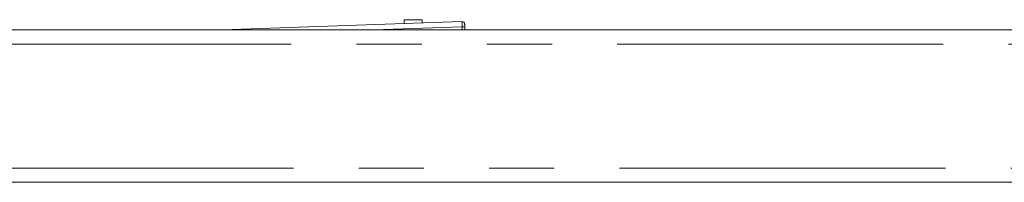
# Model space of a CAD drawing. Header units: millimetres. Extents: x 2 to 601, y 5 to 415.
# Tile 43 of 139: x 185 to 205, y 200 to 203. Entities that reach past the tile are written whole.
import ezdxf

# ---------------------------------------------------------------- set-up
doc = ezdxf.new("R2010")
doc.units = ezdxf.units.MM
doc.linetypes.add('PHANTOM', pattern=[12.7, 6.35, -1.27, 1.27, -1.27, 1.27, -1.27])

msp = doc.modelspace()

# ---------------------------------------------------------------- linework, layer by layer
at = {"color": 7, "linetype": 'Continuous', "lineweight": 15}
for p, q in [((189.2728, 202.8295), (193.9382, 202.9924)), ((193.1609, 203.0295), (192.8109, 203.0295)), ((192.8109, 203.0295), (192.8109, 202.953)), ((193.1609, 202.9653), (193.1609, 203.0295)), ((171.5609, 202.8295), (211.9131, 202.8295)), ((192.8109, 202.8298), (192.8109, 202.8295)), ((193.1609, 202.8295), (193.1609, 202.8299)), ((193.9917, 202.8929), (193.9939, 202.8295)), ((171.5609, 199.8645), (211.6175, 199.8645))]:
    msp.add_line(p, q, dxfattribs=at)
at = {"color": 7, "linetype": 'PHANTOM', "lineweight": 0}
for p, q in [((193.9418, 202.8898), (192.2131, 202.8295)), ((193.9439, 202.8295), (193.9418, 202.8898)), ((171.5635, 202.5545), (211.6175, 202.5545)), ((171.6057, 200.1395), (211.6175, 200.1395))]:
    msp.add_line(p, q, dxfattribs=at)
at = {"color": 7, "linetype": 'PHANTOM', "lineweight": 0, "flags": 128}
msp.add_lwpolyline([(193.9418, 202.8898), (193.9411, 202.9097), (193.9404, 202.9289), (193.9398, 202.9466), (193.9393, 202.9622), (193.9388, 202.975), (193.9385, 202.9845), (193.9383, 202.9904), (193.9382, 202.9924)], dxfattribs=at)
at = {"color": 7, "linetype": 'Continuous', "lineweight": 15, "flags": 128}
msp.add_lwpolyline([(193.9899, 202.9442), (193.99, 202.9432), (193.9901, 202.9402), (193.9903, 202.9355), (193.9905, 202.9291), (193.9908, 202.9213), (193.9911, 202.9124), (193.9914, 202.9028), (193.9917, 202.8929)], dxfattribs=at)
at = {"color": 7, "linetype": 'Continuous', "lineweight": 15}
msp.add_arc((193.94, 202.9424), 0.05, 2, 92, dxfattribs=at)
at = {"color": 7, "linetype": 'PHANTOM', "lineweight": 0}
msp.add_arc((193.9376, 203.3686), 0.4787, 270.50406, 276.49297, dxfattribs=at)

doc.saveas('drawing.dxf')
